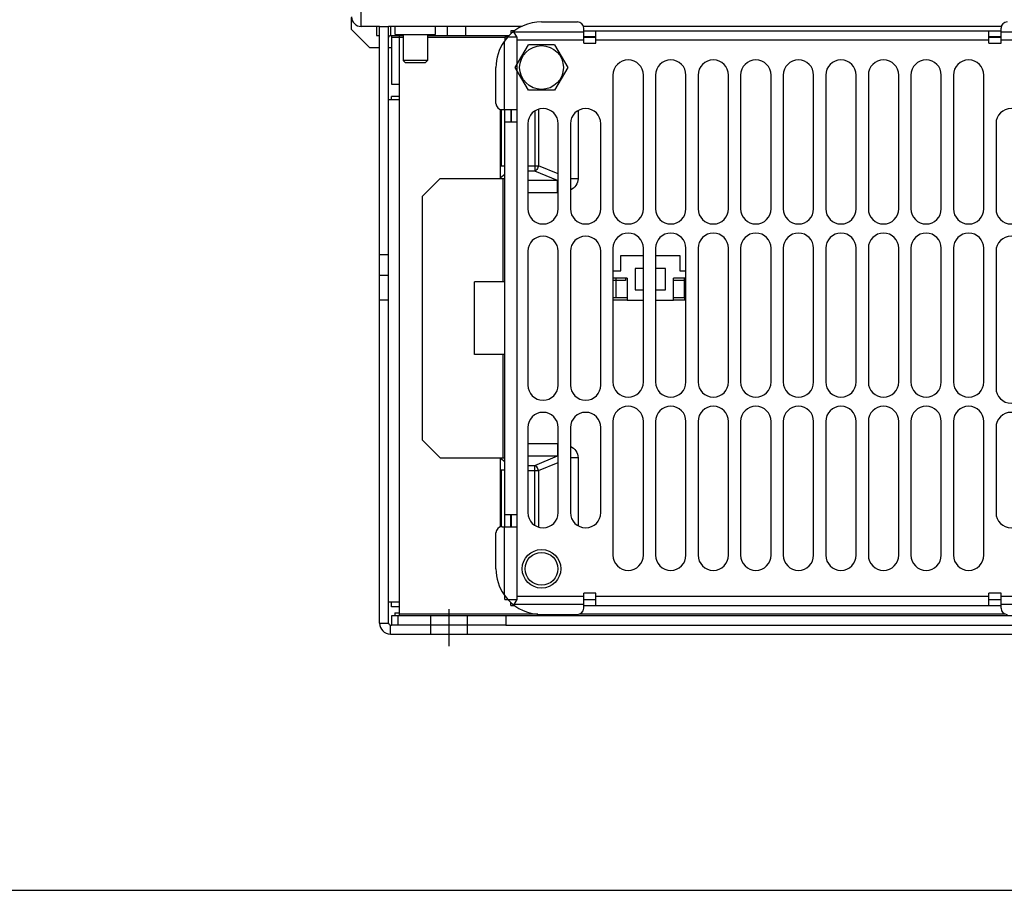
# Model space of a CAD drawing. Header units: millimetres. Extents: x 0 to 1500, y 0 to 1200.
# Tile 2 of 26: x 375 to 537, y 0 to 143. Entities that reach past the tile are written whole.
import ezdxf

# ---------------------------------------------------------------- set-up
doc = ezdxf.new("R2010")
doc.units = ezdxf.units.MM
doc.header["$LTSCALE"] = 82.5
doc.linetypes.add('CENTER', pattern=[0.6, 0.375, -0.075, 0.075, -0.075])
doc.layers.get('0').update_dxf_attribs({"linetype": 'CONTINUOUS'})
doc.layers.add('002_AXIS', color=7, linetype='CONTINUOUS')
doc.layers.add('00_COMPONENTS', color=7, linetype='CONTINUOUS')

msp = doc.modelspace()

# ---------------------------------------------------------------- linework, layer by layer
at = {"color": 7, "linetype": 'CONTINUOUS'}
msp.add_line((0, 0), (1500, 0), dxfattribs=at)
msp.add_line((0, 0), (1500, 0), dxfattribs=at)
at = {"layer": '002_AXIS', "color": 7, "linetype": 'CENTER'}
msp.add_line((445.58, 46.28), (445.58, 40.16), dxfattribs=at)
at = {"layer": '00_COMPONENTS', "color": 3, "linetype": 'CONTINUOUS'}
for p, q in [((431.18, 142.16), (431.18, 160.86)), ((429.58, 141.66), (429.58, 143.66)), ((460.83, 142.91), (466.76, 142.91)), ((429.58, 141.66), (432.58, 138.66)), ((434.18, 142.16), (431.18, 142.16)), ((434.18, 43.96), (434.18, 142.16)), ((457.61, 142.16), (435.68, 142.16)), ((436.78, 140.86), (436.78, 142.16)), ((443.38, 140.86), (443.38, 142.16)), ((456.42, 141.46), (455.78, 141.46)), ((536.4, 142.16), (467.76, 142.16)), ((467.76, 139.41), (467.76, 141.91)), ((467.76, 141.46), (536.4, 141.46)), ((469.76, 139.41), (469.76, 141.46)), ((534.4, 139.41), (534.4, 141.46)), ((536.4, 139.41), (536.4, 141.91)), ((436.18, 140.66), (436.18, 132.66)), ((436.78, 140.86), (443.38, 140.86)), ((455.28, 140.46), (454.68, 139.7)), ((454.78, 140.46), (454.78, 139.83)), ((467.76, 139.41), (469.76, 139.41)), ((534.4, 139.41), (536.4, 139.41)), ((434.18, 138.66), (432.58, 138.66)), ((436.18, 138.66), (435.68, 138.66)), ((453.33, 129.48), (453.33, 135.41)), ((472.58, 134.16), (472.58, 112.16)), ((477.58, 112.16), (477.58, 134.16)), ((479.58, 134.16), (479.58, 112.16)), ((484.58, 112.16), (484.58, 134.16)), ((486.58, 134.16), (486.58, 112.16)), ((491.58, 112.16), (491.58, 134.16)), ((493.58, 134.16), (493.58, 112.16)), ((498.58, 112.16), (498.58, 134.16)), ((500.58, 134.16), (500.58, 112.16)), ((505.58, 112.16), (505.58, 134.16)), ((507.58, 134.16), (507.58, 112.16)), ((512.58, 112.16), (512.58, 134.16)), ((514.58, 134.16), (514.58, 112.16)), ((519.58, 112.16), (519.58, 134.16)), ((521.58, 134.16), (521.58, 112.16)), ((526.58, 112.16), (526.58, 134.16)), ((528.58, 134.16), (528.58, 112.16)), ((533.58, 112.16), (533.58, 134.16)), ((436.18, 132.66), (437.48, 132.66)), ((454.33, 128.48), (456.83, 128.48)), ((454.78, 59.84), (454.78, 128.48)), ((456.83, 126.48), (456.83, 128.48)), ((454.78, 126.48), (456.83, 126.48)), ((458.58, 126.16), (458.58, 112.16)), ((463.58, 112.16), (463.58, 126.16)), ((465.58, 126.16), (465.58, 112.16)), ((470.58, 112.16), (470.58, 126.16)), ((535.58, 126.16), (535.58, 112.16)), ((454.78, 119.16), (454.08, 119.16)), ((441.18, 114.16), (444.18, 117.16)), ((444.18, 117.16), (454.78, 117.16)), ((441.18, 114.16), (441.18, 74.16)), ((472.58, 105.66), (472.58, 83.66)), ((477.58, 83.66), (477.58, 105.66)), ((479.58, 105.66), (479.58, 83.66)), ((484.58, 83.66), (484.58, 105.66)), ((486.58, 105.66), (486.58, 83.66)), ((491.58, 83.66), (491.58, 105.66)), ((493.58, 105.66), (493.58, 83.66)), ((498.58, 83.66), (498.58, 105.66)), ((500.58, 105.66), (500.58, 83.66)), ((505.58, 83.66), (505.58, 105.66)), ((507.58, 105.66), (507.58, 83.66)), ((512.58, 83.66), (512.58, 105.66)), ((514.58, 105.66), (514.58, 83.66)), ((519.58, 83.66), (519.58, 105.66)), ((521.58, 105.66), (521.58, 83.66)), ((526.58, 83.66), (526.58, 105.66)), ((528.58, 105.66), (528.58, 83.66)), ((533.58, 83.66), (533.58, 105.66)), ((458.58, 105.16), (458.58, 83.16)), ((463.58, 83.16), (463.58, 105.16)), ((465.58, 105.16), (465.58, 83.16)), ((470.58, 83.16), (470.58, 105.16)), ((535.58, 105.16), (535.58, 82.66)), ((454.78, 100.16), (449.78, 100.16)), ((449.78, 88.16), (449.78, 100.16)), ((454.78, 88.16), (449.78, 88.16)), ((458.58, 76.16), (458.58, 62.16)), ((463.58, 62.16), (463.58, 76.16)), ((465.58, 76.16), (465.58, 62.16)), ((470.58, 62.16), (470.58, 76.16)), ((472.58, 77.16), (472.58, 55.16)), ((477.58, 55.16), (477.58, 77.16)), ((479.58, 77.16), (479.58, 55.16)), ((484.58, 55.16), (484.58, 77.16)), ((486.58, 77.16), (486.58, 55.16)), ((491.58, 55.16), (491.58, 77.16)), ((493.58, 77.16), (493.58, 55.16)), ((498.58, 55.16), (498.58, 77.16)), ((500.58, 77.16), (500.58, 55.16)), ((505.58, 55.16), (505.58, 77.16)), ((507.58, 77.16), (507.58, 55.16)), ((512.58, 55.16), (512.58, 77.16)), ((514.58, 77.16), (514.58, 55.16)), ((519.58, 55.16), (519.58, 77.16)), ((521.58, 77.16), (521.58, 55.16)), ((526.58, 55.16), (526.58, 77.16)), ((528.58, 77.16), (528.58, 55.16)), ((533.58, 55.16), (533.58, 77.16)), ((535.58, 76.16), (535.58, 62.16)), ((444.18, 71.16), (441.18, 74.16)), ((444.18, 71.16), (454.78, 71.16)), ((454.78, 69.16), (454.08, 69.16)), ((454.78, 61.84), (456.83, 61.84)), ((456.83, 59.84), (456.83, 61.84)), ((455.83, 60.66), (455.78, 60.66)), ((453.33, 52.91), (453.33, 58.84)), ((454.33, 59.84), (456.83, 59.84)), ((454.68, 48.62), (455.28, 47.86)), ((469.76, 48.91), (467.76, 48.91)), ((467.76, 46.41), (467.76, 48.91)), ((469.76, 46.86), (469.76, 48.91)), ((536.4, 48.91), (534.4, 48.91)), ((534.4, 46.86), (534.4, 48.91)), ((536.4, 46.41), (536.4, 48.91)), ((454.78, 47.86), (454.78, 48.49)), ((455.78, 46.86), (456.42, 46.86)), ((460.83, 45.41), (466.76, 45.41)), ((467.76, 46.86), (536.4, 46.86)), ((435.98, 42.16), (661.18, 42.16)), ((454.98, 43.66), (436.18, 43.66))]:
    msp.add_line(p, q, dxfattribs=at)
at = {"layer": '00_COMPONENTS', "color": 7, "linetype": 'CONTINUOUS'}
for p, q in [((433.68, 142.16), (433.68, 140.66)), ((434.18, 142.16), (435.68, 142.16)), ((435.68, 43.96), (435.68, 142.16)), ((445.38, 140.66), (445.38, 142.16)), ((448.38, 140.66), (448.38, 142.16)), ((455.78, 141.46), (455.78, 140.95)), ((433.68, 140.66), (434.18, 140.66)), ((435.98, 140.66), (438.08, 140.66)), ((437.48, 130.16), (437.48, 140.86)), ((438.08, 140.86), (438.08, 136.54)), ((442.08, 140.86), (442.08, 136.54)), ((442.08, 140.66), (455.48, 140.66)), ((454.78, 140.46), (455.28, 140.46)), ((469.76, 140.46), (467.76, 140.46)), ((536.4, 140.46), (534.4, 140.46)), ((456.52, 135.41), (458.67, 139.14)), ((462.98, 139.14), (458.67, 139.14)), ((462.98, 139.14), (465.14, 135.41)), ((438.08, 136.54), (438.46, 136.16)), ((442.08, 136.54), (438.08, 136.54)), ((441.7, 136.16), (438.46, 136.16)), ((442.08, 136.54), (441.7, 136.16)), ((458.67, 131.67), (456.52, 135.41)), ((465.14, 135.41), (462.98, 131.67)), ((462.98, 131.67), (458.67, 131.67)), ((435.68, 130.16), (437.48, 130.16)), ((437.48, 130.66), (436.18, 130.66)), ((436.18, 130.16), (436.18, 130.66)), ((454.08, 117.16), (454.08, 128.52)), ((455.78, 128.48), (455.78, 126.48)), ((455.83, 128.48), (455.83, 126.48)), ((454.78, 117.82), (454.08, 117.27)), ((435.68, 104.58), (434.18, 104.58)), ((473.88, 104.46), (477.58, 104.46)), ((473.88, 101.96), (473.88, 104.46)), ((479.58, 104.46), (483.58, 104.46)), ((483.58, 104.46), (483.58, 101.96)), ((477.58, 102.31), (476.23, 102.31)), ((476.23, 102.31), (476.23, 98.81)), ((481.23, 102.31), (479.58, 102.31)), ((481.23, 98.81), (481.23, 102.31)), ((434.18, 101.26), (435.68, 101.26)), ((472.58, 101.96), (473.88, 101.96)), ((474.93, 100.76), (472.58, 100.76)), ((473.13, 97.56), (473.13, 100.76)), ((474.63, 100.76), (474.63, 100.36)), ((474.93, 100.76), (474.93, 97.06)), ((484.58, 100.76), (482.53, 100.76)), ((482.53, 97.06), (482.53, 100.76)), ((483.58, 101.96), (484.58, 101.96)), ((484.33, 97.56), (484.33, 100.76)), ((474.63, 100.36), (472.58, 100.36)), ((476.23, 98.81), (477.58, 98.81)), ((479.58, 98.81), (481.23, 98.81)), ((484.38, 100.36), (482.53, 100.36)), ((484.38, 97.16), (484.38, 100.36)), ((472.58, 97.56), (474.93, 97.56)), ((482.53, 97.56), (484.33, 97.56)), ((434.18, 97.16), (435.68, 97.16)), ((472.58, 97.16), (474.93, 97.16)), ((477.58, 97.06), (474.93, 97.06)), ((482.53, 97.06), (479.58, 97.06)), ((482.53, 97.16), (484.38, 97.16)), ((454.08, 59.79), (454.08, 71.16)), ((454.78, 70.49), (454.08, 71.05)), ((455.78, 59.84), (455.78, 61.84)), ((455.83, 61.84), (455.83, 59.84)), ((435.68, 47.46), (437.48, 47.46)), ((436.18, 46.66), (436.18, 47.46)), ((437.48, 45.16), (437.48, 47.46)), ((454.78, 47.86), (455.28, 47.86)), ((455.78, 46.86), (455.78, 47.37)), ((467.76, 47.86), (469.76, 47.86)), ((534.4, 47.86), (536.4, 47.86)), ((437.48, 46.66), (436.18, 46.66)), ((436.68, 45.66), (437.48, 45.66)), ((436.68, 45.66), (436.68, 45.16)), ((660.98, 45.16), (436.18, 45.16)), ((436.18, 45.16), (436.18, 43.66)), ((442.58, 45.16), (442.58, 42.16)), ((448.58, 45.16), (448.58, 42.16)), ((454.98, 45.16), (454.98, 43.66)), ((435.98, 43.66), (436.18, 43.66)), ((454.98, 43.66), (644.18, 43.66))]:
    msp.add_line(p, q, dxfattribs=at)
at = {"layer": '00_COMPONENTS', "color": 9, "linetype": 'CONTINUOUS'}
for p, q in [((435.98, 142.16), (435.98, 140.66)), ((456.28, 141.26), (456.21, 141.32)), ((456.78, 140.46), (456.28, 141.26)), ((456.28, 141.26), (467.76, 141.26)), ((536.4, 141.26), (560.76, 141.26)), ((438.08, 140.36), (436.18, 140.36)), ((454.78, 140.36), (442.08, 140.36)), ((442.38, 140.86), (442.38, 140.66)), ((454.68, 139.7), (454.68, 128.48)), ((455.28, 140.46), (456.78, 140.46)), ((456.78, 140.46), (456.78, 128.48)), ((456.78, 139.96), (467.76, 139.96)), ((469.76, 140.36), (467.76, 140.36)), ((469.76, 139.96), (534.4, 139.96)), ((536.4, 140.36), (534.4, 140.36)), ((536.4, 139.96), (560.76, 139.96)), ((437.48, 47.46), (437.48, 130.16)), ((454.17, 128.49), (454.17, 119.16)), ((459.74, 128.26), (459.74, 118.37)), ((460.34, 128.54), (460.34, 119.25)), ((466.84, 128.33), (466.84, 117.11)), ((456.78, 126.48), (456.78, 61.84)), ((458.58, 119.25), (460.34, 119.25)), ((459.74, 118.37), (458.58, 118.37)), ((463.48, 116.82), (459.74, 118.37)), ((463.58, 117.9), (460.34, 119.25)), ((454.48, 117.16), (454.48, 100.16)), ((463.48, 116.82), (458.58, 116.82)), ((463.48, 114.81), (463.48, 116.82)), ((466.84, 117.11), (465.58, 117.11)), ((463.48, 114.81), (458.58, 114.81)), ((454.48, 88.16), (454.48, 71.16)), ((458.58, 73.51), (463.48, 73.51)), ((463.48, 73.51), (463.48, 71.5)), ((458.58, 71.5), (463.48, 71.5)), ((459.74, 69.94), (463.48, 71.5)), ((458.58, 69.94), (459.74, 69.94)), ((459.74, 60.05), (459.74, 69.94)), ((460.34, 69.07), (463.58, 70.42)), ((466.84, 71.2), (465.58, 71.2)), ((466.84, 71.2), (466.84, 59.99)), ((454.17, 69.16), (454.17, 59.82)), ((458.58, 69.07), (460.34, 69.07)), ((460.34, 69.07), (460.34, 59.77)), ((454.68, 59.84), (454.68, 48.62)), ((456.78, 59.84), (456.78, 47.86)), ((455.28, 47.86), (456.78, 47.86)), ((456.21, 47), (456.28, 47.06)), ((456.78, 47.86), (456.28, 47.06)), ((467.76, 47.06), (456.28, 47.06)), ((467.76, 48.36), (456.78, 48.36)), ((534.4, 48.36), (469.76, 48.36)), ((560.76, 48.36), (536.4, 48.36)), ((560.76, 47.06), (536.4, 47.06)), ((460.23, 45.46), (437.48, 45.46)), ((537.12, 45.46), (467.03, 45.46)), ((434.18, 43.96), (435.68, 43.96)), ((437.18, 45.16), (437.18, 43.66)), ((435.98, 42.16), (435.98, 43.66))]:
    msp.add_line(p, q, dxfattribs=at)
at = {"layer": '00_COMPONENTS', "color": 3, "linetype": 'CONTINUOUS'}
for centre, radius in [((460.83, 135.41), 3.6), ((460.83, 52.91), 2.7)]:
    msp.add_circle(centre, radius, dxfattribs=at)
at = {"layer": '00_COMPONENTS', "color": 7, "linetype": 'CONTINUOUS'}
msp.add_circle((460.83, 52.91), 3.17, dxfattribs=at)
at = {"layer": '00_COMPONENTS', "color": 3, "linetype": 'CONTINUOUS'}
for centre, radius, start, end in [((431.18, 143.76), 1.6, 180, 270), ((460.83, 135.41), 7.5, 90, 137.6751), ((466.76, 141.91), 1, 0, 90), ((537.4, 141.91), 1, 90, 180), ((460.83, 135.41), 7.5, 145.0848, 180), ((475.08, 134.16), 2.5, 0, 180), ((482.08, 134.16), 2.5, 0, 180), ((489.08, 134.16), 2.5, 0, 180), ((496.08, 134.16), 2.5, 0, 180), ((503.08, 134.16), 2.5, 0, 180), ((510.08, 134.16), 2.5, 0, 180), ((517.08, 134.16), 2.5, 0, 180), ((524.08, 134.16), 2.5, 0, 180), ((531.08, 134.16), 2.5, 0, 180), ((454.33, 129.48), 1, 180, 270), ((461.08, 126.16), 2.5, 0, 180), ((468.08, 126.16), 2.5, 0, 180), ((538.08, 126.16), 2.5, 0, 180), ((461.08, 112.16), 2.5, 180, 360), ((468.08, 112.16), 2.5, 180, 360), ((475.08, 112.16), 2.5, 180, 360), ((482.08, 112.16), 2.5, 180, 360), ((489.08, 112.16), 2.5, 180, 360), ((496.08, 112.16), 2.5, 180, 360), ((503.08, 112.16), 2.5, 180, 360), ((510.08, 112.16), 2.5, 180, 360), ((517.08, 112.16), 2.5, 180, 360), ((524.08, 112.16), 2.5, 180, 360), ((531.08, 112.16), 2.5, 180, 360), ((538.08, 112.16), 2.5, 180, 360), ((461.08, 105.16), 2.5, 0, 180), ((468.08, 105.16), 2.5, 0, 180), ((475.08, 105.66), 2.5, 0, 180), ((482.08, 105.66), 2.5, 0, 180), ((489.08, 105.66), 2.5, 0, 180), ((496.08, 105.66), 2.5, 0, 180), ((503.08, 105.66), 2.5, 0, 180), ((510.08, 105.66), 2.5, 0, 180), ((517.08, 105.66), 2.5, 0, 180), ((524.08, 105.66), 2.5, 0, 180), ((531.08, 105.66), 2.5, 0, 180), ((538.08, 105.16), 2.5, 0, 180), ((461.08, 83.16), 2.5, 180, 360), ((468.08, 83.16), 2.5, 180, 360), ((475.08, 83.66), 2.5, 180, 360), ((482.08, 83.66), 2.5, 180, 360), ((489.08, 83.66), 2.5, 180, 360), ((496.08, 83.66), 2.5, 180, 360), ((503.08, 83.66), 2.5, 180, 360), ((510.08, 83.66), 2.5, 180, 360), ((517.08, 83.66), 2.5, 180, 360), ((524.08, 83.66), 2.5, 180, 360), ((531.08, 83.66), 2.5, 180, 360), ((538.08, 82.66), 2.5, 180, 360), ((475.08, 77.16), 2.5, 0, 180), ((482.08, 77.16), 2.5, 0, 180), ((489.08, 77.16), 2.5, 0, 180), ((496.08, 77.16), 2.5, 0, 180), ((503.08, 77.16), 2.5, 0, 180), ((510.08, 77.16), 2.5, 0, 180), ((517.08, 77.16), 2.5, 0, 180), ((524.08, 77.16), 2.5, 0, 180), ((531.08, 77.16), 2.5, 0, 180), ((461.08, 76.16), 2.5, 0, 180), ((468.08, 76.16), 2.5, 0, 180), ((538.08, 76.16), 2.5, 0, 180), ((461.08, 62.16), 2.5, 180, 360), ((468.08, 62.16), 2.5, 180, 360), ((538.08, 62.16), 2.5, 180, 360), ((454.33, 58.84), 1, 90, 180), ((475.08, 55.16), 2.5, 180, 360), ((482.08, 55.16), 2.5, 180, 360), ((489.08, 55.16), 2.5, 180, 360), ((496.08, 55.16), 2.5, 180, 360), ((503.08, 55.16), 2.5, 180, 360), ((510.08, 55.16), 2.5, 180, 360), ((517.08, 55.16), 2.5, 180, 360), ((524.08, 55.16), 2.5, 180, 360), ((531.08, 55.16), 2.5, 180, 360), ((460.83, 52.91), 7.5, 180, 214.9152), ((460.83, 52.91), 7.5, 222.3249, 270), ((466.76, 46.41), 1, 270, 360), ((537.4, 46.41), 1, 180, 270), ((435.98, 43.96), 1.8, 180, 270)]:
    msp.add_arc(centre, radius, start, end, dxfattribs=at)
at = {"layer": '00_COMPONENTS', "color": 7, "linetype": 'CONTINUOUS'}
for centre, radius, start, end in [((435.98, 140.36), 0.3, 90, 180), ((437.35, 140.16), 0.5, 75, 90), ((435.98, 43.96), 0.3, 180, 270)]:
    msp.add_arc(centre, radius, start, end, dxfattribs=at)
at = {"layer": '00_COMPONENTS', "color": 9, "linetype": 'CONTINUOUS'}
for centre, radius, start, end in [((465.98, 127.34), 10.82, 256.6423, 257.1611), ((463.48, 121.61), 6.8, 269.9975, 270.8124), ((463.48, 66.71), 6.8, 89.1876, 90.0025), ((465.98, 60.98), 10.82, 102.8389, 103.3577)]:
    msp.add_arc(centre, radius, start, end, dxfattribs=at)
for points, knots in [([(460.34, 119.25), (460.32, 119.15), (460.2, 118.82), (459.97, 118.5), (459.74, 118.37)], [0, 0, 0, 0, 0.271132, 1, 1, 1, 1]), ([(466.84, 117.11), (466.84, 116.72), (466.6, 115.91), (465.93, 115.41), (465.58, 115.23)], [0, 0, 0, 0, 0.498823, 1, 1, 1, 1]), ([(465.58, 73.09), (465.93, 72.91), (466.6, 72.41), (466.84, 71.6), (466.84, 71.2)], [0, 0, 0, 0, 0.501177, 1, 1, 1, 1]), ([(460.34, 69.07), (460.32, 69.16), (460.2, 69.5), (459.97, 69.82), (459.74, 69.94)], [0, 0, 0, 0, 0.271132, 1, 1, 1, 1])]:
    msp.add_open_spline(points, degree=3, knots=knots, dxfattribs=at)

doc.saveas('drawing.dxf')
